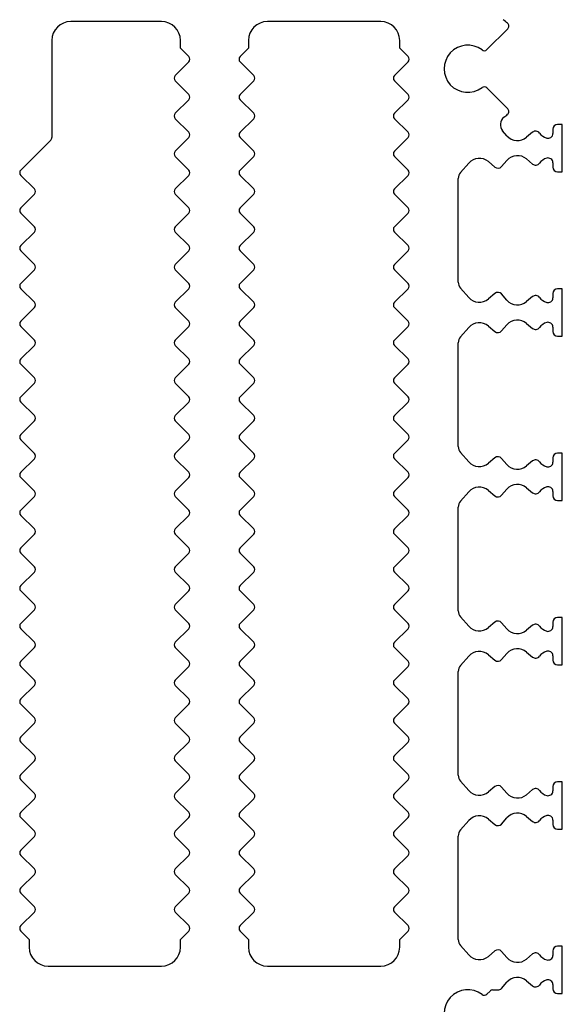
# Model space of a CAD drawing. Header units: millimetres. Extents: x 0 to 594, y 0 to 420.
# Tile 86 of 104: x 93 to 122, y 283 to 335. Entities that reach past the tile are written whole.
import ezdxf

# ---------------------------------------------------------------- set-up
doc = ezdxf.new("R2010")
doc.units = ezdxf.units.MM
doc.header["$LTSCALE"] = 32.67
doc.layers.get('0').update_dxf_attribs({"linetype": 'CONTINUOUS'})

msp = doc.modelspace()

# ---------------------------------------------------------------- linework, layer by layer
at = {"color": 7, "linetype": 'CONTINUOUS'}
for p, q in [((100.83174, 334.95778), (96.03174, 334.95778)), ((112.43174, 334.95778), (106.43174, 334.95778)), ((118.04725, 333.47329), (119.14834, 334.57438)), ((95.03174, 333.95778), (95.03174, 328.82338)), ((101.83174, 333.54054), (101.83174, 333.95778)), ((105.43174, 333.95778), (105.43174, 333.54054)), ((113.43174, 333.54054), (113.43174, 333.95778)), ((102.27295, 333.09933), (101.83174, 333.54054)), ((105.43174, 333.54054), (104.99054, 333.09933)), ((113.87295, 333.09933), (113.43174, 333.54054)), ((101.55579, 332.09933), (102.27295, 332.81649)), ((104.99054, 332.81649), (105.7077, 332.09933)), ((113.15579, 332.09933), (113.87295, 332.81649)), ((102.27295, 331.09933), (101.55579, 331.81649)), ((105.7077, 331.81649), (104.99054, 331.09933)), ((113.87295, 331.09933), (113.15579, 331.81649)), ((119.14834, 330.34118), (118.04725, 331.44228)), ((101.55579, 330.09933), (102.27295, 330.81649)), ((104.99054, 330.81649), (105.7077, 330.09933)), ((113.15579, 330.09933), (113.87295, 330.81649)), ((102.27295, 329.09933), (101.55579, 329.81649)), ((105.7077, 329.81649), (104.99054, 329.09933)), ((113.87295, 329.09933), (113.15579, 329.81649)), ((122.03174, 329.50778), (121.78174, 329.50778)), ((122.03174, 327.00778), (122.03174, 329.50778)), ((119.10012, 328.9139), (118.87658, 329.16937)), ((120.4637, 329.09929), (120.14664, 328.83325)), ((121.53174, 329.25778), (121.53174, 329.02856)), ((94.97316, 328.68196), (93.39054, 327.09933)), ((101.55579, 328.09933), (102.27295, 328.81649)), ((104.99054, 328.81649), (105.7077, 328.09933)), ((113.15579, 328.09933), (113.87295, 328.81649)), ((102.27295, 327.09933), (101.55579, 327.81649)), ((105.7077, 327.81649), (104.99054, 327.09933)), ((113.87295, 327.09933), (113.15579, 327.81649)), ((116.65524, 326.97454), (117.08016, 327.46015)), ((118.12668, 327.5408), (118.46969, 327.25297)), ((118.81853, 327.27986), (119.10012, 327.60167)), ((120.14664, 327.68232), (120.4637, 327.41627)), ((121.53174, 327.487), (121.53174, 327.25778)), ((93.39054, 326.81649), (94.1077, 326.09933)), ((101.55579, 326.09933), (102.27295, 326.81649)), ((104.99054, 326.81649), (105.7077, 326.09933)), ((113.15579, 326.09933), (113.87295, 326.81649)), ((121.78174, 327.00778), (122.03174, 327.00778)), ((116.53153, 321.17028), (116.53153, 326.64527)), ((94.1077, 325.81649), (93.39054, 325.09933)), ((102.27295, 325.09933), (101.55579, 325.81649)), ((105.7077, 325.81649), (104.99054, 325.09933)), ((113.87295, 325.09933), (113.15579, 325.81649)), ((93.39054, 324.81649), (94.1077, 324.09933)), ((101.55579, 324.09933), (102.27295, 324.81649)), ((104.99054, 324.81649), (105.7077, 324.09933)), ((113.15579, 324.09933), (113.87295, 324.81649)), ((94.1077, 323.81649), (93.39054, 323.09933)), ((102.27295, 323.09933), (101.55579, 323.81649)), ((105.7077, 323.81649), (104.99054, 323.09933)), ((113.87295, 323.09933), (113.15579, 323.81649)), ((93.39054, 322.81649), (94.1077, 322.09933)), ((101.55579, 322.09933), (102.27295, 322.81649)), ((104.99054, 322.81649), (105.7077, 322.09933)), ((113.15579, 322.09933), (113.87295, 322.81649)), ((94.1077, 321.81649), (93.39054, 321.09933)), ((102.27295, 321.09933), (101.55579, 321.81649)), ((105.7077, 321.81649), (104.99054, 321.09933)), ((113.87295, 321.09933), (113.15579, 321.81649)), ((93.39054, 320.81649), (94.1077, 320.09933)), ((101.55579, 320.09933), (102.27295, 320.81649)), ((104.99054, 320.81649), (105.7077, 320.09933)), ((113.15579, 320.09933), (113.87295, 320.81649)), ((117.08016, 320.35542), (116.65524, 320.84103)), ((118.46969, 320.56259), (118.12668, 320.27477)), ((119.10012, 320.2139), (118.81853, 320.53571)), ((121.53174, 320.55778), (121.53174, 320.32856)), ((122.03174, 320.80778), (121.78174, 320.80778)), ((122.03174, 318.30778), (122.03174, 320.80778)), ((120.4637, 320.39929), (120.14664, 320.13325)), ((94.1077, 319.81649), (93.39054, 319.09933)), ((102.27295, 319.09933), (101.55579, 319.81649)), ((105.7077, 319.81649), (104.99054, 319.09933)), ((113.87295, 319.09933), (113.15579, 319.81649)), ((120.14664, 318.98232), (120.4637, 318.71627)), ((93.39054, 318.81649), (94.1077, 318.09933)), ((101.55579, 318.09933), (102.27295, 318.81649)), ((104.99054, 318.81649), (105.7077, 318.09933)), ((113.15579, 318.09933), (113.87295, 318.81649)), ((116.65524, 318.27454), (117.08016, 318.76015)), ((118.12668, 318.8408), (118.46969, 318.55297)), ((118.81853, 318.57986), (119.10012, 318.90167)), ((121.53174, 318.787), (121.53174, 318.55778)), ((116.53153, 312.47028), (116.53153, 317.94527)), ((121.78174, 318.30778), (122.03174, 318.30778)), ((94.1077, 317.81649), (93.39054, 317.09933)), ((102.27295, 317.09933), (101.55579, 317.81649)), ((105.7077, 317.81649), (104.99054, 317.09933)), ((113.87295, 317.09933), (113.15579, 317.81649)), ((93.39054, 316.81649), (94.1077, 316.09933)), ((101.55579, 316.09933), (102.27295, 316.81649)), ((104.99054, 316.81649), (105.7077, 316.09933)), ((113.15579, 316.09933), (113.87295, 316.81649)), ((94.1077, 315.81649), (93.39041, 315.0992)), ((102.27308, 315.0992), (101.55579, 315.81649)), ((105.7077, 315.81649), (104.99041, 315.0992)), ((113.87308, 315.0992), (113.15579, 315.81649)), ((93.39041, 314.81636), (94.1077, 314.09908)), ((101.55579, 314.09908), (102.27308, 314.81636)), ((104.99041, 314.81636), (105.7077, 314.09908)), ((113.15579, 314.09908), (113.87308, 314.81636)), ((94.1077, 313.81623), (93.39054, 313.09908)), ((102.27295, 313.09908), (101.55579, 313.81623)), ((105.7077, 313.81623), (104.99054, 313.09908)), ((113.87295, 313.09908), (113.15579, 313.81623)), ((93.39054, 312.81623), (94.1077, 312.09908)), ((101.55579, 312.09908), (102.27295, 312.81623)), ((104.99054, 312.81623), (105.7077, 312.09908)), ((113.15579, 312.09908), (113.87295, 312.81623)), ((94.1077, 311.81623), (93.39054, 311.09908)), ((102.27295, 311.09908), (101.55579, 311.81623)), ((105.7077, 311.81623), (104.99054, 311.09908)), ((113.87295, 311.09908), (113.15579, 311.81623)), ((117.08016, 311.65542), (116.65524, 312.14103)), ((118.46969, 311.86259), (118.12668, 311.57477)), ((119.10012, 311.5139), (118.81853, 311.83571)), ((120.4637, 311.69929), (120.14664, 311.43325)), ((121.53174, 311.85778), (121.53174, 311.62856)), ((122.03174, 312.10778), (121.78174, 312.10778)), ((122.03174, 309.60778), (122.03174, 312.10778)), ((93.39054, 310.81623), (94.1077, 310.09908)), ((101.55579, 310.09908), (102.27295, 310.81623)), ((104.99054, 310.81623), (105.7077, 310.09908)), ((113.15579, 310.09908), (113.87295, 310.81623)), ((118.12668, 310.1408), (118.46969, 309.85297)), ((118.81853, 309.87986), (119.10012, 310.20167)), ((120.14664, 310.28232), (120.4637, 310.01627)), ((94.1077, 309.81623), (93.39054, 309.09908)), ((102.27295, 309.09908), (101.55579, 309.81623)), ((105.7077, 309.81623), (104.99054, 309.09908)), ((113.87295, 309.09908), (113.15579, 309.81623)), ((116.65524, 309.57454), (117.08016, 310.06015)), ((121.53174, 310.087), (121.53174, 309.85778)), ((121.78174, 309.60778), (122.03174, 309.60778)), ((116.53153, 303.77028), (116.53153, 309.24527)), ((93.39054, 308.81623), (94.1077, 308.09908)), ((101.55579, 308.09908), (102.27295, 308.81623)), ((104.99054, 308.81623), (105.7077, 308.09908)), ((113.15579, 308.09908), (113.87295, 308.81623)), ((94.1077, 307.81623), (93.39054, 307.09908)), ((102.27295, 307.09908), (101.55579, 307.81623)), ((105.7077, 307.81623), (104.99054, 307.09908)), ((113.87295, 307.09908), (113.15579, 307.81623)), ((93.39054, 306.81623), (94.1077, 306.09908)), ((101.55579, 306.09908), (102.27295, 306.81623)), ((104.99054, 306.81623), (105.7077, 306.09908)), ((113.15579, 306.09908), (113.87295, 306.81623)), ((94.1077, 305.81623), (93.39054, 305.09908)), ((102.27295, 305.09908), (101.55579, 305.81623)), ((105.7077, 305.81623), (104.99054, 305.09908)), ((113.87295, 305.09908), (113.15579, 305.81623)), ((93.39054, 304.81623), (94.1077, 304.09908)), ((101.55579, 304.09908), (102.27295, 304.81623)), ((104.99054, 304.81623), (105.7077, 304.09908)), ((113.15579, 304.09908), (113.87295, 304.81623)), ((94.1077, 303.81623), (93.39054, 303.09908)), ((102.27295, 303.09908), (101.55579, 303.81623)), ((105.7077, 303.81623), (104.99054, 303.09908)), ((113.87295, 303.09908), (113.15579, 303.81623)), ((117.08016, 302.95542), (116.65524, 303.44103)), ((122.03174, 303.40778), (121.78174, 303.40778)), ((122.03174, 300.90778), (122.03174, 303.40778)), ((93.39054, 302.81623), (94.1077, 302.09908)), ((101.55579, 302.09908), (102.27295, 302.81623)), ((104.99054, 302.81623), (105.7077, 302.09908)), ((113.15579, 302.09908), (113.87295, 302.81623)), ((118.46969, 303.16259), (118.12668, 302.87477)), ((119.10012, 302.8139), (118.81853, 303.13571)), ((120.4637, 302.99929), (120.14664, 302.73325)), ((121.53174, 303.15778), (121.53174, 302.92856)), ((94.1077, 301.81623), (93.39054, 301.09908)), ((102.27295, 301.09908), (101.55579, 301.81623)), ((105.7077, 301.81623), (104.99054, 301.09908)), ((113.87295, 301.09908), (113.15579, 301.81623)), ((116.65524, 300.87454), (117.08016, 301.36015)), ((118.12668, 301.4408), (118.46969, 301.15297)), ((118.81853, 301.17986), (119.10012, 301.50167)), ((120.14664, 301.58232), (120.4637, 301.31627)), ((121.53174, 301.387), (121.53174, 301.15778)), ((93.39054, 300.81623), (94.1077, 300.09908)), ((101.55579, 300.09908), (102.27295, 300.81623)), ((104.99054, 300.81623), (105.7077, 300.09908)), ((113.15579, 300.09908), (113.87295, 300.81623)), ((121.78174, 300.90778), (122.03174, 300.90778)), ((116.53153, 295.07028), (116.53153, 300.54527)), ((94.1077, 299.81623), (93.39054, 299.09908)), ((102.27295, 299.09908), (101.55579, 299.81623)), ((105.7077, 299.81623), (104.99054, 299.09908)), ((113.87295, 299.09908), (113.15579, 299.81623)), ((93.39054, 298.81623), (94.1077, 298.09908)), ((101.55579, 298.09908), (102.27295, 298.81623)), ((104.99054, 298.81623), (105.7077, 298.09908)), ((113.15579, 298.09908), (113.87295, 298.81623)), ((94.1077, 297.81623), (93.39054, 297.09908)), ((102.27295, 297.09908), (101.55579, 297.81623)), ((105.7077, 297.81623), (104.99054, 297.09908)), ((113.87295, 297.09908), (113.15579, 297.81623)), ((93.39054, 296.81623), (94.1077, 296.09908)), ((101.55579, 296.09908), (102.27295, 296.81623)), ((104.99054, 296.81623), (105.7077, 296.09908)), ((113.15579, 296.09908), (113.87295, 296.81623)), ((94.1077, 295.81623), (93.39054, 295.09908)), ((102.27295, 295.09908), (101.55579, 295.81623)), ((105.7077, 295.81623), (104.99054, 295.09908)), ((113.87295, 295.09908), (113.15579, 295.81623)), ((93.39054, 294.81623), (94.10769, 294.09908)), ((101.55579, 294.09908), (102.27295, 294.81623)), ((104.99054, 294.81623), (105.70769, 294.09908)), ((113.15579, 294.09908), (113.87295, 294.81623)), ((117.08016, 294.25542), (116.65524, 294.74103)), ((122.03174, 294.70778), (121.78174, 294.70778)), ((122.03174, 292.20778), (122.03174, 294.70778)), ((118.46969, 294.46259), (118.12668, 294.17477)), ((119.10012, 294.1139), (118.81853, 294.43571)), ((120.4637, 294.29929), (120.14664, 294.03325)), ((121.53174, 294.45778), (121.53174, 294.22856)), ((94.1077, 293.81623), (93.39054, 293.09908)), ((102.27295, 293.09908), (101.55579, 293.81624)), ((105.7077, 293.81623), (104.99054, 293.09908)), ((113.87295, 293.09908), (113.15579, 293.81624)), ((93.39054, 292.81623), (94.1077, 292.09908)), ((101.55579, 292.09908), (102.27295, 292.81623)), ((104.99054, 292.81623), (105.7077, 292.09908)), ((113.15579, 292.09908), (113.87295, 292.81623)), ((116.65524, 292.17454), (117.08016, 292.66015)), ((118.12668, 292.7408), (118.46969, 292.45297)), ((118.81853, 292.47986), (119.10012, 292.80167)), ((120.14664, 292.88232), (120.4637, 292.61627)), ((121.53174, 292.687), (121.53174, 292.45778)), ((121.78174, 292.20778), (122.03174, 292.20778)), ((94.1077, 291.81623), (93.39054, 291.09908)), ((102.27295, 291.09908), (101.55579, 291.81623)), ((105.7077, 291.81623), (104.99054, 291.09908)), ((113.87295, 291.09908), (113.15579, 291.81623)), ((116.53153, 286.37028), (116.53153, 291.84527)), ((93.39054, 290.81623), (94.10769, 290.09908)), ((101.55579, 290.09908), (102.27295, 290.81623)), ((104.99054, 290.81623), (105.70769, 290.09908)), ((113.15579, 290.09908), (113.87295, 290.81623)), ((94.1077, 289.81623), (93.39054, 289.09908)), ((102.27295, 289.09908), (101.55579, 289.81624)), ((105.7077, 289.81623), (104.99054, 289.09908)), ((113.87295, 289.09908), (113.15579, 289.81624)), ((93.39054, 288.81623), (94.1077, 288.09908)), ((101.55579, 288.09908), (102.27295, 288.81623)), ((104.99054, 288.81623), (105.7077, 288.09908)), ((113.15579, 288.09908), (113.87295, 288.81623)), ((94.1077, 287.81623), (93.39054, 287.09908)), ((102.27295, 287.09908), (101.55579, 287.81623)), ((105.7077, 287.81623), (104.99054, 287.09908)), ((113.87295, 287.09908), (113.15579, 287.81623)), ((93.39054, 286.81623), (93.83174, 286.37503)), ((101.83174, 286.37503), (102.27295, 286.81623)), ((104.99054, 286.81623), (105.43174, 286.37503)), ((113.43174, 286.37503), (113.87295, 286.81623)), ((93.83174, 286.37503), (93.83174, 285.95778)), ((101.83174, 285.95778), (101.83174, 286.37503)), ((105.43174, 286.37503), (105.43174, 285.95778)), ((113.43174, 285.95778), (113.43174, 286.37503)), ((117.08016, 285.55542), (116.65524, 286.04103)), ((118.46969, 285.76259), (118.12668, 285.47477)), ((119.10012, 285.4139), (118.81853, 285.73571)), ((121.53174, 285.75778), (121.53174, 285.52856)), ((122.03174, 286.00778), (121.78174, 286.00778)), ((122.03174, 283.50778), (122.03174, 286.00778)), ((120.4637, 285.59929), (120.14664, 285.33325)), ((94.83174, 284.95778), (100.83174, 284.95778)), ((106.43174, 284.95778), (112.43174, 284.95778)), ((118.81853, 283.77986), (119.10012, 284.10167)), ((120.14664, 284.18232), (120.4637, 283.91627)), ((118.04725, 283.47329), (118.20986, 283.6359)), ((118.35129, 283.69449), (118.63039, 283.69449)), ((121.53174, 283.987), (121.53174, 283.75778)), ((121.78174, 283.50778), (122.03174, 283.50778))]:
    msp.add_line(p, q, dxfattribs=at)
for centre, radius, start, end in [((96.03174, 333.95778), 1, 90, 180), ((100.83174, 333.95778), 1, 0, 90), ((106.43174, 333.95778), 1, 90, 180), ((112.43174, 333.95778), 1, 0, 90), ((117.03174, 332.45778), 3.2, 48.822565, 54.279711), ((119.00692, 334.7158), 0.2, 315.000203, 48.822665), ((117.03174, 332.45778), 1.25, 52.928146, 307.072148), ((102.13153, 332.95791), 0.2, 315.000203, 44.999797), ((105.13196, 332.95791), 0.2, 135, 225), ((113.73153, 332.95791), 0.2, 315.000203, 44.999797), ((117.90583, 333.61471), 0.2, 232.928191, 315.000628), ((101.69721, 331.95791), 0.2, 135, 225), ((105.56627, 331.95791), 0.2, 315, 45), ((113.29721, 331.95791), 0.2, 135, 225), ((117.90583, 331.30086), 0.2, 44.999797, 127.069973), ((102.13153, 330.95791), 0.2, 315.000203, 44.999797), ((105.13196, 330.95791), 0.2, 135, 225), ((113.73153, 330.95791), 0.2, 315.000203, 44.999797), ((101.69721, 329.95791), 0.2, 135, 225), ((105.56627, 329.95791), 0.2, 315, 45), ((113.29721, 329.95791), 0.2, 135, 225), ((117.03174, 332.45778), 3.2, 306.891638, 311.177443), ((119.00692, 330.19976), 0.2, 311.177462, 44.999634), ((119.25287, 329.49862), 0.5, 126.89151, 221.186135), ((121.78174, 329.25778), 0.25, 90, 180), ((102.13153, 328.95791), 0.2, 315.000203, 44.999797), ((105.13196, 328.95791), 0.2, 135, 225), ((113.73153, 328.95791), 0.2, 315.000203, 44.999797), ((119.66455, 329.40778), 0.75, 221.186522, 310.00016), ((120.6244, 328.90778), 0.25, 36.869898, 130.000015), ((121.4244, 329.50778), 0.75, 216.869898, 253.422779), ((121.28174, 329.02856), 0.25, 253.422633, 359.99998), ((94.83174, 328.82338), 0.2, 315, 0.001096), ((101.69721, 327.95791), 0.2, 135, 225), ((105.56627, 327.95791), 0.2, 315, 45), ((113.29721, 327.95791), 0.2, 135, 225), ((119.66455, 327.10778), 0.75, 49.999967, 138.813485), ((117.64459, 326.96626), 0.75, 50.000016, 138.813263), ((120.6244, 327.60778), 0.25, 229.999967, 323.130403), ((121.4244, 327.00778), 0.75, 106.57719, 143.130002), ((121.28174, 327.487), 0.25, 0, 106.577273), ((93.53196, 326.95791), 0.2, 135, 225), ((102.13153, 326.95791), 0.2, 315.000203, 44.999797), ((105.13196, 326.95791), 0.2, 135, 225), ((113.73153, 326.95791), 0.2, 315.000203, 44.999797), ((117.03153, 326.64528), 0.5, 138.813428, 180.000798), ((118.63039, 327.44449), 0.25, 229.999967, 318.813888), ((121.78174, 327.25778), 0.25, 180, 270), ((93.96627, 325.95791), 0.2, 315, 45), ((101.69721, 325.95791), 0.2, 135, 225), ((105.56627, 325.95791), 0.2, 315, 45), ((113.29721, 325.95791), 0.2, 135, 225), ((93.53196, 324.95791), 0.2, 135, 225), ((102.13153, 324.95791), 0.2, 315.000203, 44.999797), ((105.13196, 324.95791), 0.2, 135, 225), ((113.73153, 324.95791), 0.2, 315.000203, 44.999797), ((93.96627, 323.95791), 0.2, 315, 45), ((101.69721, 323.95791), 0.2, 135, 225), ((105.56627, 323.95791), 0.2, 315, 45), ((113.29721, 323.95791), 0.2, 135, 225), ((93.53196, 322.95791), 0.2, 135, 225), ((102.13153, 322.95791), 0.2, 315.000203, 44.999797), ((105.13196, 322.95791), 0.2, 135, 225), ((113.73153, 322.95791), 0.2, 315.000203, 44.999797), ((93.96627, 321.95791), 0.2, 315, 45), ((101.69721, 321.95791), 0.2, 135, 225), ((105.56627, 321.95791), 0.2, 315, 45), ((113.29721, 321.95791), 0.2, 135, 225), ((93.53196, 320.95791), 0.2, 135, 225), ((102.13153, 320.95791), 0.2, 315.000203, 44.999797), ((105.13196, 320.95791), 0.2, 135, 225), ((113.73153, 320.95791), 0.2, 315.000203, 44.999797), ((117.03153, 321.17028), 0.5, 180, 221.185774), ((118.63039, 320.37108), 0.25, 41.186421, 129.999725), ((121.78174, 320.55778), 0.25, 90, 180), ((93.96627, 319.95791), 0.2, 315, 45), ((101.69721, 319.95791), 0.2, 135, 225), ((105.56627, 319.95791), 0.2, 315, 45), ((113.29721, 319.95791), 0.2, 135, 225), ((117.64459, 320.8493), 0.75, 221.186579, 309.99997), ((119.66455, 320.70778), 0.75, 221.186522, 310.00016), ((120.6244, 320.20778), 0.25, 36.869898, 130.000015), ((121.4244, 320.80778), 0.75, 216.869898, 253.422779), ((121.28174, 320.32856), 0.25, 253.422633, 359.99998), ((93.53196, 318.95791), 0.2, 135, 225), ((102.13153, 318.95791), 0.2, 315.000203, 44.999797), ((105.13196, 318.95791), 0.2, 135, 225), ((113.73153, 318.95791), 0.2, 315.000203, 44.999797), ((117.64459, 318.26626), 0.75, 50.000016, 138.813263), ((119.66455, 318.40778), 0.75, 49.999967, 138.813485), ((121.4244, 318.30778), 0.75, 106.57719, 143.130002), ((121.28174, 318.787), 0.25, 0, 106.577273), ((118.63039, 318.74449), 0.25, 229.999967, 318.813888), ((120.6244, 318.90778), 0.25, 229.999967, 323.130403), ((121.78174, 318.55778), 0.25, 180, 270), ((93.96627, 317.95791), 0.2, 315, 45), ((101.69721, 317.95791), 0.2, 135, 225), ((105.56627, 317.95791), 0.2, 315, 45), ((113.29721, 317.95791), 0.2, 135, 225), ((117.03153, 317.94528), 0.5, 138.813428, 180.000798), ((93.53196, 316.95791), 0.2, 135, 225), ((102.13153, 316.95791), 0.2, 315.000203, 44.999797), ((105.13196, 316.95791), 0.2, 135, 225), ((113.73153, 316.95791), 0.2, 315.000203, 44.999797), ((93.96627, 315.95791), 0.2, 315, 45), ((101.69721, 315.95791), 0.2, 135, 225), ((105.56627, 315.95791), 0.2, 315, 45), ((113.29721, 315.95791), 0.2, 135, 225), ((93.53183, 314.95778), 0.2, 135, 225), ((102.13165, 314.95778), 0.2, 315.000203, 44.999797), ((105.13183, 314.95778), 0.2, 135, 225), ((113.73165, 314.95778), 0.2, 315.000203, 44.999797), ((93.96627, 313.95765), 0.2, 315, 45), ((101.69721, 313.95765), 0.2, 135, 225), ((105.56627, 313.95765), 0.2, 315, 45), ((113.29721, 313.95765), 0.2, 135, 225), ((93.53196, 312.95765), 0.2, 135, 225), ((102.13153, 312.95765), 0.2, 315.000203, 44.999797), ((105.13196, 312.95765), 0.2, 135, 225), ((113.73153, 312.95765), 0.2, 315.000203, 44.999797), ((117.03153, 312.47028), 0.5, 180, 221.185774), ((93.96627, 311.95765), 0.2, 315, 45), ((101.69721, 311.95765), 0.2, 135, 225), ((105.56627, 311.95765), 0.2, 315, 45), ((113.29721, 311.95765), 0.2, 135, 225), ((118.63039, 311.67108), 0.25, 41.186421, 129.999725), ((120.6244, 311.50778), 0.25, 36.869898, 130.000015), ((121.78174, 311.85778), 0.25, 90, 180), ((117.64459, 312.1493), 0.75, 221.186579, 309.99997), ((119.66455, 312.00778), 0.75, 221.186522, 310.00016), ((121.4244, 312.10778), 0.75, 216.869898, 253.422779), ((121.28174, 311.62856), 0.25, 253.422633, 359.99998), ((93.53196, 310.95765), 0.2, 135, 225), ((102.13153, 310.95765), 0.2, 315.000203, 44.999797), ((105.13196, 310.95765), 0.2, 135, 225), ((113.73153, 310.95765), 0.2, 315.000203, 44.999797), ((117.64459, 309.56626), 0.75, 50.000016, 138.813263), ((119.66455, 309.70778), 0.75, 49.999967, 138.813485), ((121.4244, 309.60778), 0.75, 106.57719, 143.130002), ((121.28174, 310.087), 0.25, 0, 106.577273), ((93.96627, 309.95765), 0.2, 315, 45), ((101.69721, 309.95765), 0.2, 135, 225), ((105.56627, 309.95765), 0.2, 315, 45), ((113.29721, 309.95765), 0.2, 135, 225), ((118.63039, 310.04449), 0.25, 229.999967, 318.813888), ((120.6244, 310.20778), 0.25, 229.999967, 323.130403), ((121.78174, 309.85778), 0.25, 180, 270), ((93.53196, 308.95765), 0.2, 135, 225), ((102.13153, 308.95765), 0.2, 315.000203, 44.999797), ((105.13196, 308.95765), 0.2, 135, 225), ((113.73153, 308.95765), 0.2, 315.000203, 44.999797), ((117.03153, 309.24528), 0.5, 138.813428, 180.000798), ((93.96627, 307.95765), 0.2, 315, 45), ((101.69721, 307.95765), 0.2, 135, 225), ((105.56627, 307.95765), 0.2, 315, 45), ((113.29721, 307.95765), 0.2, 135, 225), ((93.53196, 306.95765), 0.2, 135, 225), ((102.13153, 306.95765), 0.2, 315.000203, 44.999797), ((105.13196, 306.95765), 0.2, 135, 225), ((113.73153, 306.95765), 0.2, 315.000203, 44.999797), ((93.96627, 305.95765), 0.2, 315, 45), ((101.69721, 305.95765), 0.2, 135, 225), ((105.56627, 305.95765), 0.2, 315, 45), ((113.29721, 305.95765), 0.2, 135, 225), ((93.53196, 304.95765), 0.2, 135, 225), ((102.13153, 304.95765), 0.2, 315.000203, 44.999797), ((105.13196, 304.95765), 0.2, 135, 225), ((113.73153, 304.95765), 0.2, 315.000203, 44.999797), ((93.96627, 303.95765), 0.2, 315, 45), ((101.69721, 303.95765), 0.2, 135, 225), ((105.56627, 303.95765), 0.2, 315, 45), ((113.29721, 303.95765), 0.2, 135, 225), ((117.03153, 303.77028), 0.5, 180, 221.185774), ((121.78174, 303.15778), 0.25, 90, 180), ((93.53196, 302.95765), 0.2, 135, 225), ((102.13153, 302.95765), 0.2, 315.000203, 44.999797), ((105.13196, 302.95765), 0.2, 135, 225), ((113.73153, 302.95765), 0.2, 315.000203, 44.999797), ((117.64459, 303.4493), 0.75, 221.186579, 309.99997), ((118.63039, 302.97108), 0.25, 41.186421, 129.999725), ((120.6244, 302.80778), 0.25, 36.869898, 130.000015), ((121.4244, 303.40778), 0.75, 216.869898, 253.422779), ((121.28174, 302.92856), 0.25, 253.422633, 359.99998), ((119.66455, 303.30778), 0.75, 221.186522, 310.00016), ((93.96627, 301.95765), 0.2, 315, 45), ((101.69721, 301.95765), 0.2, 135, 225), ((105.56627, 301.95765), 0.2, 315, 45), ((113.29721, 301.95765), 0.2, 135, 225), ((117.64459, 300.86626), 0.75, 50.000016, 138.813263), ((119.66455, 301.00778), 0.75, 49.999967, 138.813485), ((120.6244, 301.50778), 0.25, 229.999967, 323.130403), ((121.4244, 300.90778), 0.75, 106.57719, 143.130002), ((121.28174, 301.387), 0.25, 0, 106.577273), ((93.53196, 300.95765), 0.2, 135, 225), ((102.13153, 300.95765), 0.2, 315.000203, 44.999797), ((105.13196, 300.95765), 0.2, 135, 225), ((113.73153, 300.95765), 0.2, 315.000203, 44.999797), ((117.03153, 300.54528), 0.5, 138.813428, 180.000798), ((118.63039, 301.34449), 0.25, 229.999967, 318.813888), ((121.78174, 301.15778), 0.25, 180, 270), ((93.96627, 299.95765), 0.2, 315, 45), ((101.69721, 299.95765), 0.2, 135, 225), ((105.56627, 299.95765), 0.2, 315, 45), ((113.29721, 299.95765), 0.2, 135, 225), ((93.53196, 298.95765), 0.2, 135, 225), ((102.13153, 298.95765), 0.2, 315.000203, 44.999797), ((105.13196, 298.95765), 0.2, 135, 225), ((113.73153, 298.95765), 0.2, 315.000203, 44.999797), ((93.96627, 297.95765), 0.2, 315, 45), ((101.69721, 297.95765), 0.2, 135, 225), ((105.56627, 297.95765), 0.2, 315, 45), ((113.29721, 297.95765), 0.2, 135, 225), ((93.53196, 296.95765), 0.2, 135, 225), ((102.13153, 296.95765), 0.2, 315.000203, 44.999797), ((105.13196, 296.95765), 0.2, 135, 225), ((113.73153, 296.95765), 0.2, 315.000203, 44.999797), ((93.96627, 295.95765), 0.2, 315, 45), ((101.69721, 295.95765), 0.2, 135, 225), ((105.56627, 295.95765), 0.2, 315, 45), ((113.29721, 295.95765), 0.2, 135, 225), ((93.53196, 294.95765), 0.2, 135, 225), ((102.13153, 294.95765), 0.2, 315.000203, 44.999797), ((105.13196, 294.95765), 0.2, 135, 225), ((113.73153, 294.95765), 0.2, 315.000203, 44.999797), ((117.03153, 295.07028), 0.5, 180, 221.185774), ((118.63039, 294.27108), 0.25, 41.186421, 129.999725), ((121.78174, 294.45778), 0.25, 90, 180), ((93.96627, 293.95765), 0.2, 315, 45.000959), ((101.69721, 293.95765), 0.2, 134.999797, 224.999244), ((105.56627, 293.95765), 0.2, 315, 45.000959), ((113.29721, 293.95765), 0.2, 134.999797, 224.999244), ((117.64459, 294.7493), 0.75, 221.186579, 309.99997), ((119.66455, 294.60778), 0.75, 221.186522, 310.00016), ((120.6244, 294.10778), 0.25, 36.869898, 130.000015), ((121.4244, 294.70778), 0.75, 216.869898, 253.422779), ((121.28174, 294.22856), 0.25, 253.422633, 359.99998), ((93.53196, 292.95765), 0.2, 135, 225), ((102.13153, 292.95765), 0.2, 315.000203, 44.999797), ((105.13196, 292.95765), 0.2, 135, 225), ((113.73153, 292.95765), 0.2, 315.000203, 44.999797), ((117.64459, 292.16626), 0.75, 50.000016, 138.813263), ((119.66455, 292.30778), 0.75, 49.999967, 138.813485), ((121.4244, 292.20778), 0.75, 106.57719, 143.130002), ((121.28174, 292.687), 0.25, 0, 106.577273), ((118.63039, 292.64449), 0.25, 229.999967, 318.813888), ((120.6244, 292.80778), 0.25, 229.999967, 323.130403), ((121.78174, 292.45778), 0.25, 180, 270), ((93.96627, 291.95765), 0.2, 315, 45), ((101.69721, 291.95765), 0.2, 135, 225), ((105.56627, 291.95765), 0.2, 315, 45), ((113.29721, 291.95765), 0.2, 135, 225), ((117.03153, 291.84528), 0.5, 138.813428, 180.000798), ((93.53196, 290.95765), 0.2, 135, 225), ((102.13153, 290.95765), 0.2, 315.000203, 44.999797), ((105.13196, 290.95765), 0.2, 135, 225), ((113.73153, 290.95765), 0.2, 315.000203, 44.999797), ((93.96627, 289.95765), 0.2, 315, 45.000959), ((101.69721, 289.95765), 0.2, 134.999797, 224.999244), ((105.56627, 289.95765), 0.2, 315, 45.000959), ((113.29721, 289.95765), 0.2, 134.999797, 224.999244), ((93.53196, 288.95765), 0.2, 135, 225), ((102.13153, 288.95765), 0.2, 315.000203, 44.999797), ((105.13196, 288.95765), 0.2, 135, 225), ((113.73153, 288.95765), 0.2, 315.000203, 44.999797), ((93.96627, 287.95765), 0.2, 315, 45), ((101.69721, 287.95765), 0.2, 135, 225), ((105.56627, 287.95765), 0.2, 315, 45), ((113.29721, 287.95765), 0.2, 135, 225), ((93.53196, 286.95765), 0.2, 135, 225), ((102.13153, 286.95765), 0.2, 315.000203, 44.999797), ((105.13196, 286.95765), 0.2, 135, 225), ((113.73153, 286.95765), 0.2, 315.000203, 44.999797), ((117.03153, 286.37028), 0.5, 180, 221.185774), ((94.83174, 285.95778), 1, 180, 270), ((100.83174, 285.95778), 1, 270, 360), ((106.43174, 285.95778), 1, 180, 270), ((112.43174, 285.95778), 1, 270, 360), ((118.63039, 285.57108), 0.25, 41.186421, 129.999725), ((120.6244, 285.40778), 0.25, 36.869898, 130.000015), ((121.78174, 285.75778), 0.25, 90, 180), ((117.64459, 286.0493), 0.75, 221.186579, 309.99997), ((119.66455, 285.90778), 0.75, 221.186522, 310.00016), ((121.4244, 286.00778), 0.75, 216.869898, 253.422779), ((121.28174, 285.52856), 0.25, 253.422633, 359.99998), ((119.66455, 283.60778), 0.75, 49.999967, 138.813485), ((121.4244, 283.50778), 0.75, 106.57719, 143.130002), ((121.28174, 283.987), 0.25, 0, 106.577273), ((117.03174, 282.45778), 1.25, 52.928146, 307.072148), ((118.35129, 283.49449), 0.2, 90, 135.001981), ((118.63039, 283.94449), 0.25, 270, 318.814114), ((120.6244, 284.10778), 0.25, 229.999967, 323.130403), ((121.78174, 283.75778), 0.25, 180, 270), ((117.90583, 283.61471), 0.2, 232.928191, 315.000628)]:
    msp.add_arc(centre, radius, start, end, dxfattribs=at)

doc.saveas('drawing.dxf')
